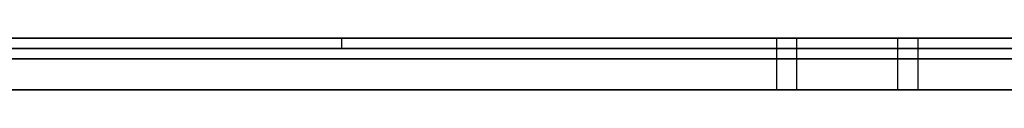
# Model space of a CAD drawing. Extents: x -3.09 to 3.09, y 0 to 2.31.
# Tile 59 of 177: x -2.258141 to -2.248591, y 2.2345 to 2.235. Entities that reach past the tile are written whole.
import ezdxf

# ---------------------------------------------------------------- set-up
doc = ezdxf.new("R2010")
doc.units = 0
doc.layers.get('0').update_dxf_attribs({"linetype": 'CONTINUOUS'})

# ---------------------------------------------------------------- blocks, each defined once
blk = doc.blocks.new('*U1')
at = {"extrusion": (0, 1, 0)}
for p, q in [((3.018, 2.235, -0.83), (-3.018, 2.235, -0.83)), ((-3.018, 2.235, 0.83), (3.018, 2.235, 0.83)), ((-2.798, 2.235, -0.725), (-1.678, 2.235, -0.725)), ((-1.678, 2.235, -0.365), (-2.798, 2.235, -0.365)), ((-2.2290743, 2.235, -0.0015024), (-2.2672584, 2.235, -0.0015024)), ((-2.2672584, 2.235, -0.0915024), (-2.2309066, 2.235, -0.0915024)), ((-2.2550189, 2.235, -0.0123493), (-2.2301737, 2.235, -0.0123493)), ((-2.2315662, 2.235, -0.0436441), (-2.2550189, 2.235, -0.0436441)), ((-2.2550189, 2.235, -0.0436441), (-2.2550189, 2.235, -0.0123493)), ((-2.2550189, 2.235, -0.0536848), (-2.233545, 2.235, -0.0536848)), ((-2.2325922, 2.235, -0.0812418), (-2.2550189, 2.235, -0.0812418)), ((-2.2550189, 2.235, -0.0812418), (-2.2550189, 2.235, -0.0536848)), ((-2.2672584, 2.2349, -0.0015024), (-2.2290743, 2.2349, -0.0015024)), ((-2.2309066, 2.2349, -0.0915024), (-2.2672584, 2.2349, -0.0915024)), ((-2.2550189, 2.2349, -0.0536848), (-2.233545, 2.2349, -0.0536848)), ((-2.2550189, 2.2349, -0.0812418), (-2.2550189, 2.2349, -0.0536848)), ((-2.2325922, 2.2349, -0.0812418), (-2.2550189, 2.2349, -0.0812418)), ((-2.2550189, 2.2349, -0.0123493), (-2.2301737, 2.2349, -0.0123493)), ((-2.2550189, 2.2349, -0.0436441), (-2.2550189, 2.2349, -0.0123493)), ((-2.2315662, 2.2349, -0.0436441), (-2.2550189, 2.2349, -0.0436441)), ((-1.678, 2.2348, -0.725), (-2.798, 2.2348, -0.725)), ((-2.798, 2.2348, -0.365), (-1.678, 2.2348, -0.365)), ((-2.2784693, 2.2348, -0.6146928), (-2.2390408, 2.2348, -0.6146928)), ((-2.2434489, 2.2348, -0.5982847), (-2.2621836, 2.2348, -0.5982847)), ((-2.2390408, 2.2345, -0.6146928), (-2.2784693, 2.2345, -0.6146928)), ((-2.2434489, 2.2345, -0.5982847), (-2.2621836, 2.2345, -0.5982847))]:
    blk.add_line(p, q, dxfattribs=at)
for p, q in [((3.018, 2.235, -0.83), (-3.018, 2.235, -0.83)), ((-2.798, 2.235, -0.725), (-1.678, 2.235, -0.725)), ((-2.2672584, 2.235, -0.0915024), (-2.2309066, 2.235, -0.0915024)), ((-2.2550189, 2.235, -0.0536848), (-2.233545, 2.235, -0.0536848)), ((-2.2550189, 2.235, -0.0536848), (-2.2550189, 2.2349, -0.0536848)), ((-2.2550189, 2.235, -0.0123493), (-2.2301737, 2.235, -0.0123493)), ((-2.2550189, 2.235, -0.0123493), (-2.2550189, 2.2349, -0.0123493)), ((-2.2508017, 2.235, -0.1570873), (-2.2508017, 2.2345, -0.1570873)), ((-2.2508017, 2.235, -0.1570873), (-2.2508017, 2.2345, -0.1570873)), ((-2.2506057, 2.235, -0.1708996), (-2.2506057, 2.2345, -0.1708996)), ((-2.2506057, 2.235, -0.1708996), (-2.2506057, 2.2345, -0.1708996)), ((-2.2496262, 2.235, -0.2675853), (-2.2496262, 2.2345, -0.2675853)), ((-2.2496262, 2.235, -0.2675853), (-2.2496262, 2.2345, -0.2675853)), ((-2.2494302, 2.235, -0.2813975), (-2.2494302, 2.2345, -0.2813975)), ((-2.2494302, 2.235, -0.2813975), (-2.2494302, 2.2345, -0.2813975)), ((-2.2309066, 2.2349, -0.0915024), (-2.2672584, 2.2349, -0.0915024)), ((-2.2550189, 2.2349, -0.0536848), (-2.233545, 2.2349, -0.0536848)), ((-2.2550189, 2.2349, -0.0123493), (-2.2301737, 2.2349, -0.0123493)), ((-1.678, 2.2348, -0.725), (-2.798, 2.2348, -0.725)), ((-2.2784693, 2.2348, -0.6146928), (-2.2390408, 2.2348, -0.6146928)), ((-2.2390408, 2.2345, -0.6146928), (-2.2784693, 2.2345, -0.6146928))]:
    blk.add_line(p, q)
at = {"extrusion": (0, 0, -1)}
for p, q in [((-3.018, 2.235, 0.83), (3.018, 2.235, 0.83)), ((-1.678, 2.235, -0.365), (-2.798, 2.235, -0.365)), ((-2.2290743, 2.235, -0.0015024), (-2.2672584, 2.235, -0.0015024)), ((-2.2325922, 2.235, -0.0812418), (-2.2550189, 2.235, -0.0812418)), ((-2.2550189, 2.235, -0.0812418), (-2.2550189, 2.2349, -0.0812418)), ((-2.2315662, 2.235, -0.0436441), (-2.2550189, 2.235, -0.0436441)), ((-2.2550189, 2.235, -0.0436441), (-2.2550189, 2.2349, -0.0436441)), ((-2.2672584, 2.2349, -0.0015024), (-2.2290743, 2.2349, -0.0015024)), ((-2.2325922, 2.2349, -0.0812418), (-2.2550189, 2.2349, -0.0812418)), ((-2.2315662, 2.2349, -0.0436441), (-2.2550189, 2.2349, -0.0436441)), ((-2.798, 2.2348, -0.365), (-1.678, 2.2348, -0.365)), ((-2.2434489, 2.2348, -0.5982847), (-2.2621836, 2.2348, -0.5982847)), ((-2.2434489, 2.2345, -0.5982847), (-2.2621836, 2.2345, -0.5982847))]:
    blk.add_line(p, q, dxfattribs=at)
at = {"extrusion": (-1, 0, 0)}
for p, q in [((-2.2550189, 2.235, -0.0812418), (-2.2550189, 2.235, -0.0536848)), ((-2.2550189, 2.235, -0.0812418), (-2.2550189, 2.2349, -0.0812418)), ((-2.2550189, 2.235, -0.0536848), (-2.2550189, 2.2349, -0.0536848)), ((-2.2550189, 2.235, -0.0436441), (-2.2550189, 2.235, -0.0123493)), ((-2.2550189, 2.235, -0.0436441), (-2.2550189, 2.2349, -0.0436441)), ((-2.2550189, 2.235, -0.0123493), (-2.2550189, 2.2349, -0.0123493)), ((-2.2550189, 2.2349, -0.0812418), (-2.2550189, 2.2349, -0.0536848)), ((-2.2550189, 2.2349, -0.0436441), (-2.2550189, 2.2349, -0.0123493))]:
    blk.add_line(p, q, dxfattribs=at)
for points in [[(-2.2508, 2.235, -0.157087), (-2.25107, 2.235, -0.157088), (-2.25135, 2.235, -0.157088), (-2.25162, 2.235, -0.15709), (-2.25189, 2.235, -0.157092), (-2.25216, 2.235, -0.157094), (-2.25243, 2.235, -0.157097), (-2.2527, 2.235, -0.1571), (-2.25297, 2.235, -0.157104), (-2.25323, 2.235, -0.157109), (-2.2535, 2.235, -0.157114), (-2.25377, 2.235, -0.157119), (-2.25403, 2.235, -0.157125), (-2.2543, 2.235, -0.157132), (-2.25456, 2.235, -0.157139), (-2.25483, 2.235, -0.157147), (-2.25509, 2.235, -0.157155), (-2.25536, 2.235, -0.157163), (-2.25562, 2.235, -0.157173), (-2.25588, 2.235, -0.157182), (-2.25614, 2.235, -0.157193), (-2.2564, 2.235, -0.157203), (-2.25666, 2.235, -0.157215), (-2.25692, 2.235, -0.157227), (-2.25718, 2.235, -0.157239), (-2.25744, 2.235, -0.157252), (-2.2577, 2.235, -0.157265), (-2.25796, 2.235, -0.157279), (-2.25821, 2.235, -0.157294)], [(-2.2508, 2.235, -0.157087), (-2.25107, 2.235, -0.157088), (-2.25135, 2.235, -0.157088), (-2.25162, 2.235, -0.15709), (-2.25189, 2.235, -0.157092), (-2.25216, 2.235, -0.157094), (-2.25243, 2.235, -0.157097), (-2.2527, 2.235, -0.1571), (-2.25297, 2.235, -0.157104), (-2.25323, 2.235, -0.157109), (-2.2535, 2.235, -0.157114), (-2.25377, 2.235, -0.157119), (-2.25403, 2.235, -0.157125), (-2.2543, 2.235, -0.157132), (-2.25456, 2.235, -0.157139), (-2.25483, 2.235, -0.157147), (-2.25509, 2.235, -0.157155), (-2.25536, 2.235, -0.157163), (-2.25562, 2.235, -0.157173), (-2.25588, 2.235, -0.157182), (-2.25614, 2.235, -0.157193), (-2.2564, 2.235, -0.157203), (-2.25666, 2.235, -0.157215), (-2.25692, 2.235, -0.157227), (-2.25718, 2.235, -0.157239), (-2.25744, 2.235, -0.157252), (-2.2577, 2.235, -0.157265), (-2.25796, 2.235, -0.157279), (-2.25821, 2.235, -0.157294)], [(-2.25851, 2.235, -0.280838), (-2.25813, 2.235, -0.280885), (-2.25775, 2.235, -0.280931), (-2.25737, 2.235, -0.280974), (-2.25699, 2.235, -0.281016), (-2.25661, 2.235, -0.281055), (-2.25622, 2.235, -0.281092), (-2.25583, 2.235, -0.281127), (-2.25544, 2.235, -0.281159), (-2.25505, 2.235, -0.28119), (-2.25466, 2.235, -0.281219), (-2.25427, 2.235, -0.281245), (-2.25387, 2.235, -0.28127), (-2.25348, 2.235, -0.281292), (-2.25308, 2.235, -0.281312), (-2.25268, 2.235, -0.28133), (-2.25228, 2.235, -0.281346), (-2.25188, 2.235, -0.281359), (-2.25147, 2.235, -0.281371), (-2.25107, 2.235, -0.281381), (-2.25066, 2.235, -0.281388), (-2.25025, 2.235, -0.281393), (-2.24984, 2.235, -0.281396), (-2.24943, 2.235, -0.281398)], [(-2.25851, 2.235, -0.280838), (-2.25813, 2.235, -0.280885), (-2.25775, 2.235, -0.280931), (-2.25737, 2.235, -0.280974), (-2.25699, 2.235, -0.281016), (-2.25661, 2.235, -0.281055), (-2.25622, 2.235, -0.281092), (-2.25583, 2.235, -0.281127), (-2.25544, 2.235, -0.281159), (-2.25505, 2.235, -0.28119), (-2.25466, 2.235, -0.281219), (-2.25427, 2.235, -0.281245), (-2.25387, 2.235, -0.28127), (-2.25348, 2.235, -0.281292), (-2.25308, 2.235, -0.281312), (-2.25268, 2.235, -0.28133), (-2.25228, 2.235, -0.281346), (-2.25188, 2.235, -0.281359), (-2.25147, 2.235, -0.281371), (-2.25107, 2.235, -0.281381), (-2.25066, 2.235, -0.281388), (-2.25025, 2.235, -0.281393), (-2.24984, 2.235, -0.281396), (-2.24943, 2.235, -0.281398)], [(-2.25831, 2.235, -0.171421), (-2.25808, 2.235, -0.171391), (-2.25784, 2.235, -0.171362), (-2.25761, 2.235, -0.171333), (-2.25738, 2.235, -0.171306), (-2.25715, 2.235, -0.171279), (-2.25692, 2.235, -0.171253), (-2.25669, 2.235, -0.171228), (-2.25646, 2.235, -0.171205), (-2.25624, 2.235, -0.171182), (-2.25601, 2.235, -0.171159), (-2.25578, 2.235, -0.171138), (-2.25555, 2.235, -0.171118), (-2.25532, 2.235, -0.171099), (-2.25509, 2.235, -0.17108), (-2.25487, 2.235, -0.171062), (-2.25464, 2.235, -0.171046), (-2.25441, 2.235, -0.17103), (-2.25419, 2.235, -0.171015), (-2.25396, 2.235, -0.171001), (-2.25374, 2.235, -0.170988), (-2.25351, 2.235, -0.170976), (-2.25329, 2.235, -0.170965), (-2.25306, 2.235, -0.170954), (-2.25284, 2.235, -0.170945), (-2.25261, 2.235, -0.170936), (-2.25239, 2.235, -0.170928), (-2.25216, 2.235, -0.170922), (-2.25194, 2.235, -0.170916), (-2.25172, 2.235, -0.170911), (-2.25149, 2.235, -0.170907), (-2.25127, 2.235, -0.170904), (-2.25105, 2.235, -0.170901), (-2.25083, 2.235, -0.1709), (-2.25061, 2.235, -0.1709)], [(-2.25831, 2.235, -0.171421), (-2.25808, 2.235, -0.171391), (-2.25784, 2.235, -0.171362), (-2.25761, 2.235, -0.171333), (-2.25738, 2.235, -0.171306), (-2.25715, 2.235, -0.171279), (-2.25692, 2.235, -0.171253), (-2.25669, 2.235, -0.171228), (-2.25646, 2.235, -0.171205), (-2.25624, 2.235, -0.171182), (-2.25601, 2.235, -0.171159), (-2.25578, 2.235, -0.171138), (-2.25555, 2.235, -0.171118), (-2.25532, 2.235, -0.171099), (-2.25509, 2.235, -0.17108), (-2.25487, 2.235, -0.171062), (-2.25464, 2.235, -0.171046), (-2.25441, 2.235, -0.17103), (-2.25419, 2.235, -0.171015), (-2.25396, 2.235, -0.171001), (-2.25374, 2.235, -0.170988), (-2.25351, 2.235, -0.170976), (-2.25329, 2.235, -0.170965), (-2.25306, 2.235, -0.170954), (-2.25284, 2.235, -0.170945), (-2.25261, 2.235, -0.170936), (-2.25239, 2.235, -0.170928), (-2.25216, 2.235, -0.170922), (-2.25194, 2.235, -0.170916), (-2.25172, 2.235, -0.170911), (-2.25149, 2.235, -0.170907), (-2.25127, 2.235, -0.170904), (-2.25105, 2.235, -0.170901), (-2.25083, 2.235, -0.1709), (-2.25061, 2.235, -0.1709)], [(-2.24963, 2.235, -0.267585), (-2.24989, 2.235, -0.267585), (-2.25016, 2.235, -0.267583), (-2.25043, 2.235, -0.26758), (-2.25069, 2.235, -0.267576), (-2.25096, 2.235, -0.267571), (-2.25122, 2.235, -0.267564), (-2.25148, 2.235, -0.267557), (-2.25174, 2.235, -0.267548), (-2.252, 2.235, -0.267538), (-2.25226, 2.235, -0.267527), (-2.25252, 2.235, -0.267515), (-2.25277, 2.235, -0.267502), (-2.25303, 2.235, -0.267487), (-2.25328, 2.235, -0.267472), (-2.25353, 2.235, -0.267455), (-2.25378, 2.235, -0.267437), (-2.25403, 2.235, -0.267418), (-2.25428, 2.235, -0.267397), (-2.25453, 2.235, -0.267376), (-2.25478, 2.235, -0.267353), (-2.25503, 2.235, -0.26733), (-2.25527, 2.235, -0.267305), (-2.25551, 2.235, -0.267278), (-2.25576, 2.235, -0.267251), (-2.256, 2.235, -0.267223), (-2.25624, 2.235, -0.267193), (-2.25648, 2.235, -0.267162), (-2.25672, 2.235, -0.267131), (-2.25695, 2.235, -0.267098), (-2.25719, 2.235, -0.267063), (-2.25743, 2.235, -0.267028), (-2.25766, 2.235, -0.266991), (-2.25789, 2.235, -0.266954), (-2.25812, 2.235, -0.266915), (-2.25835, 2.235, -0.266875)], [(-2.24963, 2.235, -0.267585), (-2.24989, 2.235, -0.267585), (-2.25016, 2.235, -0.267583), (-2.25043, 2.235, -0.26758), (-2.25069, 2.235, -0.267576), (-2.25096, 2.235, -0.267571), (-2.25122, 2.235, -0.267564), (-2.25148, 2.235, -0.267557), (-2.25174, 2.235, -0.267548), (-2.252, 2.235, -0.267538), (-2.25226, 2.235, -0.267527), (-2.25252, 2.235, -0.267515), (-2.25277, 2.235, -0.267502), (-2.25303, 2.235, -0.267487), (-2.25328, 2.235, -0.267472), (-2.25353, 2.235, -0.267455), (-2.25378, 2.235, -0.267437), (-2.25403, 2.235, -0.267418), (-2.25428, 2.235, -0.267397), (-2.25453, 2.235, -0.267376), (-2.25478, 2.235, -0.267353), (-2.25503, 2.235, -0.26733), (-2.25527, 2.235, -0.267305), (-2.25551, 2.235, -0.267278), (-2.25576, 2.235, -0.267251), (-2.256, 2.235, -0.267223), (-2.25624, 2.235, -0.267193), (-2.25648, 2.235, -0.267162), (-2.25672, 2.235, -0.267131), (-2.25695, 2.235, -0.267098), (-2.25719, 2.235, -0.267063), (-2.25743, 2.235, -0.267028), (-2.25766, 2.235, -0.266991), (-2.25789, 2.235, -0.266954), (-2.25812, 2.235, -0.266915), (-2.25835, 2.235, -0.266875)], [(-2.24858, 2.235, -0.211609), (-2.24873, 2.235, -0.211632), (-2.24888, 2.235, -0.211655), (-2.24903, 2.235, -0.211678), (-2.24918, 2.235, -0.211702), (-2.24933, 2.235, -0.211725), (-2.24948, 2.235, -0.211748), (-2.24963, 2.235, -0.211772), (-2.24978, 2.235, -0.211796), (-2.24993, 2.235, -0.211819), (-2.25008, 2.235, -0.211843), (-2.25023, 2.235, -0.211867), (-2.25038, 2.235, -0.211891), (-2.25053, 2.235, -0.211915), (-2.25068, 2.235, -0.21194), (-2.25083, 2.235, -0.211964), (-2.25098, 2.235, -0.211989), (-2.25114, 2.235, -0.212013), (-2.25129, 2.235, -0.212038), (-2.25144, 2.235, -0.212063), (-2.25159, 2.235, -0.212088), (-2.25175, 2.235, -0.212113), (-2.2519, 2.235, -0.212138), (-2.25205, 2.235, -0.212163), (-2.2522, 2.235, -0.212188), (-2.25236, 2.235, -0.212214), (-2.25251, 2.235, -0.212239), (-2.25266, 2.235, -0.212265), (-2.25282, 2.235, -0.212291), (-2.25297, 2.235, -0.212317), (-2.25312, 2.235, -0.212343), (-2.25328, 2.235, -0.212369), (-2.25343, 2.235, -0.212395), (-2.25359, 2.235, -0.212421), (-2.25374, 2.235, -0.212448), (-2.2539, 2.235, -0.212474), (-2.25405, 2.235, -0.212501), (-2.25421, 2.235, -0.212528), (-2.25436, 2.235, -0.212555), (-2.25452, 2.235, -0.212582), (-2.25467, 2.235, -0.212609), (-2.25483, 2.235, -0.212636), (-2.25498, 2.235, -0.212663), (-2.25514, 2.235, -0.212691), (-2.2553, 2.235, -0.212718), (-2.25545, 2.235, -0.212746), (-2.25561, 2.235, -0.212773), (-2.25577, 2.235, -0.212801), (-2.25592, 2.235, -0.212829), (-2.25608, 2.235, -0.212857), (-2.25624, 2.235, -0.212885), (-2.25639, 2.235, -0.212914), (-2.25655, 2.235, -0.212942), (-2.25671, 2.235, -0.212971), (-2.25687, 2.235, -0.212999), (-2.25702, 2.235, -0.213028), (-2.25718, 2.235, -0.213057), (-2.25734, 2.235, -0.213085), (-2.2575, 2.235, -0.213114), (-2.25766, 2.235, -0.213144), (-2.25782, 2.235, -0.213173), (-2.25798, 2.235, -0.213202), (-2.25813, 2.235, -0.213232), (-2.25829, 2.235, -0.213261)], [(-2.24858, 2.235, -0.211609), (-2.24873, 2.235, -0.211632), (-2.24888, 2.235, -0.211655), (-2.24903, 2.235, -0.211678), (-2.24918, 2.235, -0.211702), (-2.24933, 2.235, -0.211725), (-2.24948, 2.235, -0.211748), (-2.24963, 2.235, -0.211772), (-2.24978, 2.235, -0.211796), (-2.24993, 2.235, -0.211819), (-2.25008, 2.235, -0.211843), (-2.25023, 2.235, -0.211867), (-2.25038, 2.235, -0.211891), (-2.25053, 2.235, -0.211915), (-2.25068, 2.235, -0.21194), (-2.25083, 2.235, -0.211964), (-2.25098, 2.235, -0.211989), (-2.25114, 2.235, -0.212013), (-2.25129, 2.235, -0.212038), (-2.25144, 2.235, -0.212063), (-2.25159, 2.235, -0.212088), (-2.25175, 2.235, -0.212113), (-2.2519, 2.235, -0.212138), (-2.25205, 2.235, -0.212163), (-2.2522, 2.235, -0.212188), (-2.25236, 2.235, -0.212214), (-2.25251, 2.235, -0.212239), (-2.25266, 2.235, -0.212265), (-2.25282, 2.235, -0.212291), (-2.25297, 2.235, -0.212317), (-2.25312, 2.235, -0.212343), (-2.25328, 2.235, -0.212369), (-2.25343, 2.235, -0.212395), (-2.25359, 2.235, -0.212421), (-2.25374, 2.235, -0.212448), (-2.2539, 2.235, -0.212474), (-2.25405, 2.235, -0.212501), (-2.25421, 2.235, -0.212528), (-2.25436, 2.235, -0.212555), (-2.25452, 2.235, -0.212582), (-2.25467, 2.235, -0.212609), (-2.25483, 2.235, -0.212636), (-2.25498, 2.235, -0.212663), (-2.25514, 2.235, -0.212691), (-2.2553, 2.235, -0.212718), (-2.25545, 2.235, -0.212746), (-2.25561, 2.235, -0.212773), (-2.25577, 2.235, -0.212801), (-2.25592, 2.235, -0.212829), (-2.25608, 2.235, -0.212857), (-2.25624, 2.235, -0.212885), (-2.25639, 2.235, -0.212914), (-2.25655, 2.235, -0.212942), (-2.25671, 2.235, -0.212971), (-2.25687, 2.235, -0.212999), (-2.25702, 2.235, -0.213028), (-2.25718, 2.235, -0.213057), (-2.25734, 2.235, -0.213085), (-2.2575, 2.235, -0.213114), (-2.25766, 2.235, -0.213144), (-2.25782, 2.235, -0.213173), (-2.25798, 2.235, -0.213202), (-2.25813, 2.235, -0.213232), (-2.25829, 2.235, -0.213261)], [(-2.25826, 2.235, -0.229876), (-2.25814, 2.235, -0.229849), (-2.25801, 2.235, -0.229823), (-2.25788, 2.235, -0.229796), (-2.25775, 2.235, -0.229769), (-2.25762, 2.235, -0.229742), (-2.25749, 2.235, -0.229715), (-2.25735, 2.235, -0.229688), (-2.25722, 2.235, -0.229661), (-2.25708, 2.235, -0.229634), (-2.25695, 2.235, -0.229606), (-2.25681, 2.235, -0.229579), (-2.25667, 2.235, -0.229551), (-2.25654, 2.235, -0.229524), (-2.2564, 2.235, -0.229496), (-2.25626, 2.235, -0.229468), (-2.25612, 2.235, -0.22944), (-2.25597, 2.235, -0.229412), (-2.25583, 2.235, -0.229384), (-2.25569, 2.235, -0.229356), (-2.25554, 2.235, -0.229327), (-2.25539, 2.235, -0.229299), (-2.25525, 2.235, -0.22927), (-2.2551, 2.235, -0.229242), (-2.25495, 2.235, -0.229213), (-2.2548, 2.235, -0.229184), (-2.25465, 2.235, -0.229155), (-2.2545, 2.235, -0.229126), (-2.25435, 2.235, -0.229097), (-2.25419, 2.235, -0.229068), (-2.25404, 2.235, -0.229038), (-2.25388, 2.235, -0.229009), (-2.25373, 2.235, -0.22898), (-2.25357, 2.235, -0.22895), (-2.25341, 2.235, -0.22892), (-2.25325, 2.235, -0.22889), (-2.25309, 2.235, -0.228861), (-2.25293, 2.235, -0.228831), (-2.25277, 2.235, -0.228801), (-2.2526, 2.235, -0.22877), (-2.25244, 2.235, -0.22874), (-2.25227, 2.235, -0.22871), (-2.25211, 2.235, -0.228679), (-2.25194, 2.235, -0.228649), (-2.25177, 2.235, -0.228618), (-2.25161, 2.235, -0.228587), (-2.25144, 2.235, -0.228556), (-2.25126, 2.235, -0.228525), (-2.25109, 2.235, -0.228494), (-2.25092, 2.235, -0.228463), (-2.25075, 2.235, -0.228432), (-2.25057, 2.235, -0.228401), (-2.2504, 2.235, -0.228369), (-2.25022, 2.235, -0.228338), (-2.25004, 2.235, -0.228306), (-2.24987, 2.235, -0.228274), (-2.24969, 2.235, -0.228243), (-2.24951, 2.235, -0.228211), (-2.24933, 2.235, -0.228179), (-2.24914, 2.235, -0.228147), (-2.24896, 2.235, -0.228114), (-2.24878, 2.235, -0.228082), (-2.24859, 2.235, -0.22805)], [(-2.25826, 2.235, -0.229876), (-2.25814, 2.235, -0.229849), (-2.25801, 2.235, -0.229823), (-2.25788, 2.235, -0.229796), (-2.25775, 2.235, -0.229769), (-2.25762, 2.235, -0.229742), (-2.25749, 2.235, -0.229715), (-2.25735, 2.235, -0.229688), (-2.25722, 2.235, -0.229661), (-2.25708, 2.235, -0.229634), (-2.25695, 2.235, -0.229606), (-2.25681, 2.235, -0.229579), (-2.25667, 2.235, -0.229551), (-2.25654, 2.235, -0.229524), (-2.2564, 2.235, -0.229496), (-2.25626, 2.235, -0.229468), (-2.25612, 2.235, -0.22944), (-2.25597, 2.235, -0.229412), (-2.25583, 2.235, -0.229384), (-2.25569, 2.235, -0.229356), (-2.25554, 2.235, -0.229327), (-2.25539, 2.235, -0.229299), (-2.25525, 2.235, -0.22927), (-2.2551, 2.235, -0.229242), (-2.25495, 2.235, -0.229213), (-2.2548, 2.235, -0.229184), (-2.25465, 2.235, -0.229155), (-2.2545, 2.235, -0.229126), (-2.25435, 2.235, -0.229097), (-2.25419, 2.235, -0.229068), (-2.25404, 2.235, -0.229038), (-2.25388, 2.235, -0.229009), (-2.25373, 2.235, -0.22898), (-2.25357, 2.235, -0.22895), (-2.25341, 2.235, -0.22892), (-2.25325, 2.235, -0.22889), (-2.25309, 2.235, -0.228861), (-2.25293, 2.235, -0.228831), (-2.25277, 2.235, -0.228801), (-2.2526, 2.235, -0.22877), (-2.25244, 2.235, -0.22874), (-2.25227, 2.235, -0.22871), (-2.25211, 2.235, -0.228679), (-2.25194, 2.235, -0.228649), (-2.25177, 2.235, -0.228618), (-2.25161, 2.235, -0.228587), (-2.25144, 2.235, -0.228556), (-2.25126, 2.235, -0.228525), (-2.25109, 2.235, -0.228494), (-2.25092, 2.235, -0.228463), (-2.25075, 2.235, -0.228432), (-2.25057, 2.235, -0.228401), (-2.2504, 2.235, -0.228369), (-2.25022, 2.235, -0.228338), (-2.25004, 2.235, -0.228306), (-2.24987, 2.235, -0.228274), (-2.24969, 2.235, -0.228243), (-2.24951, 2.235, -0.228211), (-2.24933, 2.235, -0.228179), (-2.24914, 2.235, -0.228147), (-2.24896, 2.235, -0.228114), (-2.24878, 2.235, -0.228082), (-2.24859, 2.235, -0.22805)], [(-2.24856, 2.235, -0.157113), (-2.24881, 2.235, -0.157108), (-2.24905, 2.235, -0.157103), (-2.2493, 2.235, -0.157099), (-2.24955, 2.235, -0.157095), (-2.2498, 2.235, -0.157092), (-2.25005, 2.235, -0.15709), (-2.2503, 2.235, -0.157089), (-2.25055, 2.235, -0.157088), (-2.2508, 2.235, -0.157087)], [(-2.24856, 2.235, -0.157113), (-2.24881, 2.235, -0.157108), (-2.24905, 2.235, -0.157103), (-2.2493, 2.235, -0.157099), (-2.24955, 2.235, -0.157095), (-2.2498, 2.235, -0.157092), (-2.25005, 2.235, -0.15709), (-2.2503, 2.235, -0.157089), (-2.25055, 2.235, -0.157088), (-2.2508, 2.235, -0.157087)], [(-2.25061, 2.235, -0.1709), (-2.2503, 2.235, -0.1709), (-2.24999, 2.235, -0.170902), (-2.24968, 2.235, -0.170905), (-2.24938, 2.235, -0.170909), (-2.24907, 2.235, -0.170915), (-2.24877, 2.235, -0.170921), (-2.24847, 2.235, -0.170929)], [(-2.25061, 2.235, -0.1709), (-2.2503, 2.235, -0.1709), (-2.24999, 2.235, -0.170902), (-2.24968, 2.235, -0.170905), (-2.24938, 2.235, -0.170909), (-2.24907, 2.235, -0.170915), (-2.24877, 2.235, -0.170921), (-2.24847, 2.235, -0.170929)], [(-2.2484, 2.235, -0.267575), (-2.24864, 2.235, -0.267579), (-2.24889, 2.235, -0.267582), (-2.24913, 2.235, -0.267584), (-2.24938, 2.235, -0.267585), (-2.24963, 2.235, -0.267585)], [(-2.2484, 2.235, -0.267575), (-2.24864, 2.235, -0.267579), (-2.24889, 2.235, -0.267582), (-2.24913, 2.235, -0.267584), (-2.24938, 2.235, -0.267585), (-2.24963, 2.235, -0.267585)], [(-2.24943, 2.235, -0.281398), (-2.24917, 2.235, -0.281397), (-2.2489, 2.235, -0.281396), (-2.24864, 2.235, -0.281395), (-2.24838, 2.235, -0.281393)], [(-2.24943, 2.235, -0.281398), (-2.24917, 2.235, -0.281397), (-2.2489, 2.235, -0.281396), (-2.24864, 2.235, -0.281395), (-2.24838, 2.235, -0.281393)], [(-2.25827, 2.2348, -0.53706), (-2.25801, 2.2348, -0.53706), (-2.25776, 2.2348, -0.537061), (-2.25752, 2.2348, -0.537062), (-2.25727, 2.2348, -0.537064), (-2.25702, 2.2348, -0.537066), (-2.25677, 2.2348, -0.537069), (-2.25653, 2.2348, -0.537072), (-2.25628, 2.2348, -0.537076), (-2.25604, 2.2348, -0.53708), (-2.2558, 2.2348, -0.537084), (-2.25555, 2.2348, -0.537089), (-2.25531, 2.2348, -0.537095), (-2.25507, 2.2348, -0.537101), (-2.25483, 2.2348, -0.537108), (-2.25459, 2.2348, -0.537115), (-2.25436, 2.2348, -0.537122), (-2.25412, 2.2348, -0.53713), (-2.25388, 2.2348, -0.537138), (-2.25365, 2.2348, -0.537147), (-2.25341, 2.2348, -0.537157), (-2.25318, 2.2348, -0.537167), (-2.25295, 2.2348, -0.537177), (-2.25272, 2.2348, -0.537188), (-2.25249, 2.2348, -0.537199), (-2.25226, 2.2348, -0.537211), (-2.25203, 2.2348, -0.537224), (-2.2518, 2.2348, -0.537236), (-2.25157, 2.2348, -0.53725), (-2.25134, 2.2348, -0.537263), (-2.25112, 2.2348, -0.537278), (-2.25089, 2.2348, -0.537292), (-2.25067, 2.2348, -0.537308), (-2.25045, 2.2348, -0.537323), (-2.25023, 2.2348, -0.53734), (-2.25, 2.2348, -0.537356), (-2.24978, 2.2348, -0.537373), (-2.24956, 2.2348, -0.537391), (-2.24935, 2.2348, -0.537409), (-2.24913, 2.2348, -0.537428), (-2.24891, 2.2348, -0.537447), (-2.2487, 2.2348, -0.537466), (-2.24848, 2.2348, -0.537486)], [(-2.25827, 2.2348, -0.53706), (-2.25801, 2.2348, -0.53706), (-2.25776, 2.2348, -0.537061), (-2.25752, 2.2348, -0.537062), (-2.25727, 2.2348, -0.537064), (-2.25702, 2.2348, -0.537066), (-2.25677, 2.2348, -0.537069), (-2.25653, 2.2348, -0.537072), (-2.25628, 2.2348, -0.537076), (-2.25604, 2.2348, -0.53708), (-2.2558, 2.2348, -0.537084), (-2.25555, 2.2348, -0.537089), (-2.25531, 2.2348, -0.537095), (-2.25507, 2.2348, -0.537101), (-2.25483, 2.2348, -0.537108), (-2.25459, 2.2348, -0.537115), (-2.25436, 2.2348, -0.537122), (-2.25412, 2.2348, -0.53713), (-2.25388, 2.2348, -0.537138), (-2.25365, 2.2348, -0.537147), (-2.25341, 2.2348, -0.537157), (-2.25318, 2.2348, -0.537167), (-2.25295, 2.2348, -0.537177), (-2.25272, 2.2348, -0.537188), (-2.25249, 2.2348, -0.537199), (-2.25226, 2.2348, -0.537211), (-2.25203, 2.2348, -0.537224), (-2.2518, 2.2348, -0.537236), (-2.25157, 2.2348, -0.53725), (-2.25134, 2.2348, -0.537263), (-2.25112, 2.2348, -0.537278), (-2.25089, 2.2348, -0.537292), (-2.25067, 2.2348, -0.537308), (-2.25045, 2.2348, -0.537323), (-2.25023, 2.2348, -0.53734), (-2.25, 2.2348, -0.537356), (-2.24978, 2.2348, -0.537373), (-2.24956, 2.2348, -0.537391), (-2.24935, 2.2348, -0.537409), (-2.24913, 2.2348, -0.537428), (-2.24891, 2.2348, -0.537447), (-2.2487, 2.2348, -0.537466), (-2.24848, 2.2348, -0.537486)], [(-2.24846, 2.2348, -0.521272), (-2.24877, 2.2348, -0.521247), (-2.24908, 2.2348, -0.521223), (-2.24939, 2.2348, -0.5212), (-2.2497, 2.2348, -0.521178), (-2.25001, 2.2348, -0.521157), (-2.25032, 2.2348, -0.521137), (-2.25063, 2.2348, -0.521117), (-2.25095, 2.2348, -0.521098), (-2.25127, 2.2348, -0.52108), (-2.25158, 2.2348, -0.521063), (-2.2519, 2.2348, -0.521047), (-2.25222, 2.2348, -0.521032), (-2.25254, 2.2348, -0.521017), (-2.25286, 2.2348, -0.521003), (-2.25318, 2.2348, -0.520991), (-2.25351, 2.2348, -0.520978), (-2.25383, 2.2348, -0.520967), (-2.25416, 2.2348, -0.520957), (-2.25448, 2.2348, -0.520947), (-2.25481, 2.2348, -0.520939), (-2.25514, 2.2348, -0.520931), (-2.25547, 2.2348, -0.520924), (-2.2558, 2.2348, -0.520917), (-2.25613, 2.2348, -0.520912), (-2.25646, 2.2348, -0.520907), (-2.2568, 2.2348, -0.520904), (-2.25713, 2.2348, -0.520901), (-2.25747, 2.2348, -0.520899), (-2.2578, 2.2348, -0.520897), (-2.25814, 2.2348, -0.520897)], [(-2.24846, 2.2348, -0.521272), (-2.24877, 2.2348, -0.521247), (-2.24908, 2.2348, -0.521223), (-2.24939, 2.2348, -0.5212), (-2.2497, 2.2348, -0.521178), (-2.25001, 2.2348, -0.521157), (-2.25032, 2.2348, -0.521137), (-2.25063, 2.2348, -0.521117), (-2.25095, 2.2348, -0.521098), (-2.25127, 2.2348, -0.52108), (-2.25158, 2.2348, -0.521063), (-2.2519, 2.2348, -0.521047), (-2.25222, 2.2348, -0.521032), (-2.25254, 2.2348, -0.521017), (-2.25286, 2.2348, -0.521003), (-2.25318, 2.2348, -0.520991), (-2.25351, 2.2348, -0.520978), (-2.25383, 2.2348, -0.520967), (-2.25416, 2.2348, -0.520957), (-2.25448, 2.2348, -0.520947), (-2.25481, 2.2348, -0.520939), (-2.25514, 2.2348, -0.520931), (-2.25547, 2.2348, -0.520924), (-2.2558, 2.2348, -0.520917), (-2.25613, 2.2348, -0.520912), (-2.25646, 2.2348, -0.520907), (-2.2568, 2.2348, -0.520904), (-2.25713, 2.2348, -0.520901), (-2.25747, 2.2348, -0.520899), (-2.2578, 2.2348, -0.520897), (-2.25814, 2.2348, -0.520897)], [(-2.25836, 2.2345, -0.157302), (-2.25798, 2.2345, -0.15728), (-2.25759, 2.2345, -0.157259), (-2.2572, 2.2345, -0.15724), (-2.25681, 2.2345, -0.157221), (-2.25642, 2.2345, -0.157204), (-2.25603, 2.2345, -0.157188), (-2.25563, 2.2345, -0.157173), (-2.25524, 2.2345, -0.157159), (-2.25484, 2.2345, -0.157147), (-2.25444, 2.2345, -0.157136), (-2.25404, 2.2345, -0.157125), (-2.25364, 2.2345, -0.157116), (-2.25324, 2.2345, -0.157109), (-2.25284, 2.2345, -0.157102), (-2.25243, 2.2345, -0.157097), (-2.25203, 2.2345, -0.157093), (-2.25162, 2.2345, -0.15709), (-2.25121, 2.2345, -0.157088), (-2.2508, 2.2345, -0.157087)], [(-2.25836, 2.2345, -0.157302), (-2.25798, 2.2345, -0.15728), (-2.25759, 2.2345, -0.157259), (-2.2572, 2.2345, -0.15724), (-2.25681, 2.2345, -0.157221), (-2.25642, 2.2345, -0.157204), (-2.25603, 2.2345, -0.157188), (-2.25563, 2.2345, -0.157173), (-2.25524, 2.2345, -0.157159), (-2.25484, 2.2345, -0.157147), (-2.25444, 2.2345, -0.157136), (-2.25404, 2.2345, -0.157125), (-2.25364, 2.2345, -0.157116), (-2.25324, 2.2345, -0.157109), (-2.25284, 2.2345, -0.157102), (-2.25243, 2.2345, -0.157097), (-2.25203, 2.2345, -0.157093), (-2.25162, 2.2345, -0.15709), (-2.25121, 2.2345, -0.157088), (-2.2508, 2.2345, -0.157087)], [(-2.24943, 2.2345, -0.281398), (-2.25005, 2.2345, -0.281395), (-2.25066, 2.2345, -0.281388), (-2.25128, 2.2345, -0.281376), (-2.25188, 2.2345, -0.281359), (-2.25249, 2.2345, -0.281338), (-2.25309, 2.2345, -0.281311), (-2.25369, 2.2345, -0.28128), (-2.25428, 2.2345, -0.281244), (-2.25487, 2.2345, -0.281204), (-2.25546, 2.2345, -0.281158), (-2.25604, 2.2345, -0.281108), (-2.25662, 2.2345, -0.281053), (-2.2572, 2.2345, -0.280993), (-2.25777, 2.2345, -0.280929), (-2.25834, 2.2345, -0.280859)], [(-2.24943, 2.2345, -0.281398), (-2.25005, 2.2345, -0.281395), (-2.25066, 2.2345, -0.281388), (-2.25128, 2.2345, -0.281376), (-2.25188, 2.2345, -0.281359), (-2.25249, 2.2345, -0.281338), (-2.25309, 2.2345, -0.281311), (-2.25369, 2.2345, -0.28128), (-2.25428, 2.2345, -0.281244), (-2.25487, 2.2345, -0.281204), (-2.25546, 2.2345, -0.281158), (-2.25604, 2.2345, -0.281108), (-2.25662, 2.2345, -0.281053), (-2.2572, 2.2345, -0.280993), (-2.25777, 2.2345, -0.280929), (-2.25834, 2.2345, -0.280859)], [(-2.25061, 2.2345, -0.1709), (-2.25094, 2.2345, -0.170901), (-2.25127, 2.2345, -0.170904), (-2.25161, 2.2345, -0.170909), (-2.25194, 2.2345, -0.170916), (-2.25228, 2.2345, -0.170925), (-2.25262, 2.2345, -0.170936), (-2.25295, 2.2345, -0.17095), (-2.25329, 2.2345, -0.170965), (-2.25363, 2.2345, -0.170982), (-2.25397, 2.2345, -0.171002), (-2.25431, 2.2345, -0.171023), (-2.25465, 2.2345, -0.171047), (-2.25499, 2.2345, -0.171072), (-2.25534, 2.2345, -0.1711), (-2.25568, 2.2345, -0.171129), (-2.25602, 2.2345, -0.171161), (-2.25637, 2.2345, -0.171194), (-2.25671, 2.2345, -0.17123), (-2.25706, 2.2345, -0.171268), (-2.2574, 2.2345, -0.171308), (-2.25775, 2.2345, -0.17135), (-2.2581, 2.2345, -0.171393), (-2.25844, 2.2345, -0.171439)], [(-2.25061, 2.2345, -0.1709), (-2.25094, 2.2345, -0.170901), (-2.25127, 2.2345, -0.170904), (-2.25161, 2.2345, -0.170909), (-2.25194, 2.2345, -0.170916), (-2.25228, 2.2345, -0.170925), (-2.25262, 2.2345, -0.170936), (-2.25295, 2.2345, -0.17095), (-2.25329, 2.2345, -0.170965), (-2.25363, 2.2345, -0.170982), (-2.25397, 2.2345, -0.171002), (-2.25431, 2.2345, -0.171023), (-2.25465, 2.2345, -0.171047), (-2.25499, 2.2345, -0.171072), (-2.25534, 2.2345, -0.1711), (-2.25568, 2.2345, -0.171129), (-2.25602, 2.2345, -0.171161), (-2.25637, 2.2345, -0.171194), (-2.25671, 2.2345, -0.17123), (-2.25706, 2.2345, -0.171268), (-2.2574, 2.2345, -0.171308), (-2.25775, 2.2345, -0.17135), (-2.2581, 2.2345, -0.171393), (-2.25844, 2.2345, -0.171439)], [(-2.25826, 2.2345, -0.266891), (-2.25791, 2.2345, -0.26695), (-2.25756, 2.2345, -0.267007), (-2.25721, 2.2345, -0.267061), (-2.25685, 2.2345, -0.267112), (-2.2565, 2.2345, -0.26716), (-2.25614, 2.2345, -0.267206), (-2.25577, 2.2345, -0.267249), (-2.25541, 2.2345, -0.26729), (-2.25504, 2.2345, -0.267328), (-2.25467, 2.2345, -0.267364), (-2.2543, 2.2345, -0.267396), (-2.25392, 2.2345, -0.267427), (-2.25354, 2.2345, -0.267454), (-2.25316, 2.2345, -0.267479), (-2.25278, 2.2345, -0.267501), (-2.25239, 2.2345, -0.267521), (-2.25201, 2.2345, -0.267538), (-2.25162, 2.2345, -0.267552), (-2.25122, 2.2345, -0.267564), (-2.25083, 2.2345, -0.267573), (-2.25043, 2.2345, -0.26758), (-2.25003, 2.2345, -0.267584), (-2.24963, 2.2345, -0.267585)], [(-2.25826, 2.2345, -0.266891), (-2.25791, 2.2345, -0.26695), (-2.25756, 2.2345, -0.267007), (-2.25721, 2.2345, -0.267061), (-2.25685, 2.2345, -0.267112), (-2.2565, 2.2345, -0.26716), (-2.25614, 2.2345, -0.267206), (-2.25577, 2.2345, -0.267249), (-2.25541, 2.2345, -0.26729), (-2.25504, 2.2345, -0.267328), (-2.25467, 2.2345, -0.267364), (-2.2543, 2.2345, -0.267396), (-2.25392, 2.2345, -0.267427), (-2.25354, 2.2345, -0.267454), (-2.25316, 2.2345, -0.267479), (-2.25278, 2.2345, -0.267501), (-2.25239, 2.2345, -0.267521), (-2.25201, 2.2345, -0.267538), (-2.25162, 2.2345, -0.267552), (-2.25122, 2.2345, -0.267564), (-2.25083, 2.2345, -0.267573), (-2.25043, 2.2345, -0.26758), (-2.25003, 2.2345, -0.267584), (-2.24963, 2.2345, -0.267585)], [(-2.25828, 2.2345, -0.213259), (-2.25804, 2.2345, -0.213214), (-2.2578, 2.2345, -0.21317), (-2.25756, 2.2345, -0.213126), (-2.25733, 2.2345, -0.213083), (-2.25709, 2.2345, -0.213039), (-2.25685, 2.2345, -0.212996), (-2.25661, 2.2345, -0.212953), (-2.25638, 2.2345, -0.212911), (-2.25614, 2.2345, -0.212868), (-2.2559, 2.2345, -0.212826), (-2.25567, 2.2345, -0.212784), (-2.25543, 2.2345, -0.212742), (-2.2552, 2.2345, -0.212701), (-2.25496, 2.2345, -0.21266), (-2.25473, 2.2345, -0.212619), (-2.25449, 2.2345, -0.212578), (-2.25426, 2.2345, -0.212537), (-2.25403, 2.2345, -0.212497), (-2.2538, 2.2345, -0.212457), (-2.25356, 2.2345, -0.212417), (-2.25333, 2.2345, -0.212378), (-2.2531, 2.2345, -0.212338), (-2.25287, 2.2345, -0.212299), (-2.25264, 2.2345, -0.212261), (-2.25241, 2.2345, -0.212222), (-2.25218, 2.2345, -0.212184), (-2.25195, 2.2345, -0.212146), (-2.25172, 2.2345, -0.212108), (-2.25149, 2.2345, -0.21207), (-2.25126, 2.2345, -0.212033), (-2.25103, 2.2345, -0.211996), (-2.2508, 2.2345, -0.211959), (-2.25057, 2.2345, -0.211922), (-2.25035, 2.2345, -0.211886), (-2.25012, 2.2345, -0.21185), (-2.24989, 2.2345, -0.211814), (-2.24967, 2.2345, -0.211778), (-2.24944, 2.2345, -0.211743), (-2.24922, 2.2345, -0.211708), (-2.24899, 2.2345, -0.211673), (-2.24877, 2.2345, -0.211638), (-2.24854, 2.2345, -0.211604)], [(-2.25828, 2.2345, -0.213259), (-2.25804, 2.2345, -0.213214), (-2.2578, 2.2345, -0.21317), (-2.25756, 2.2345, -0.213126), (-2.25733, 2.2345, -0.213083), (-2.25709, 2.2345, -0.213039), (-2.25685, 2.2345, -0.212996), (-2.25661, 2.2345, -0.212953), (-2.25638, 2.2345, -0.212911), (-2.25614, 2.2345, -0.212868), (-2.2559, 2.2345, -0.212826), (-2.25567, 2.2345, -0.212784), (-2.25543, 2.2345, -0.212742), (-2.2552, 2.2345, -0.212701), (-2.25496, 2.2345, -0.21266), (-2.25473, 2.2345, -0.212619), (-2.25449, 2.2345, -0.212578), (-2.25426, 2.2345, -0.212537), (-2.25403, 2.2345, -0.212497), (-2.2538, 2.2345, -0.212457), (-2.25356, 2.2345, -0.212417), (-2.25333, 2.2345, -0.212378), (-2.2531, 2.2345, -0.212338), (-2.25287, 2.2345, -0.212299), (-2.25264, 2.2345, -0.212261), (-2.25241, 2.2345, -0.212222), (-2.25218, 2.2345, -0.212184), (-2.25195, 2.2345, -0.212146), (-2.25172, 2.2345, -0.212108), (-2.25149, 2.2345, -0.21207), (-2.25126, 2.2345, -0.212033), (-2.25103, 2.2345, -0.211996), (-2.2508, 2.2345, -0.211959), (-2.25057, 2.2345, -0.211922), (-2.25035, 2.2345, -0.211886), (-2.25012, 2.2345, -0.21185), (-2.24989, 2.2345, -0.211814), (-2.24967, 2.2345, -0.211778), (-2.24944, 2.2345, -0.211743), (-2.24922, 2.2345, -0.211708), (-2.24899, 2.2345, -0.211673), (-2.24877, 2.2345, -0.211638), (-2.24854, 2.2345, -0.211604)], [(-2.24855, 2.2345, -0.228043), (-2.24883, 2.2345, -0.228091), (-2.24911, 2.2345, -0.22814), (-2.24938, 2.2345, -0.228188), (-2.24965, 2.2345, -0.228236), (-2.24992, 2.2345, -0.228284), (-2.25019, 2.2345, -0.228332), (-2.25045, 2.2345, -0.228379), (-2.25072, 2.2345, -0.228426), (-2.25098, 2.2345, -0.228473), (-2.25124, 2.2345, -0.22852), (-2.25149, 2.2345, -0.228567), (-2.25175, 2.2345, -0.228613), (-2.252, 2.2345, -0.228659), (-2.25225, 2.2345, -0.228705), (-2.2525, 2.2345, -0.228751), (-2.25274, 2.2345, -0.228796), (-2.25299, 2.2345, -0.228841), (-2.25323, 2.2345, -0.228886), (-2.25347, 2.2345, -0.228931), (-2.2537, 2.2345, -0.228976), (-2.25394, 2.2345, -0.22902), (-2.25417, 2.2345, -0.229064), (-2.2544, 2.2345, -0.229108), (-2.25463, 2.2345, -0.229152), (-2.25486, 2.2345, -0.229195), (-2.25508, 2.2345, -0.229238), (-2.25531, 2.2345, -0.229281), (-2.25553, 2.2345, -0.229324), (-2.25574, 2.2345, -0.229367), (-2.25596, 2.2345, -0.229409), (-2.25617, 2.2345, -0.229451), (-2.25638, 2.2345, -0.229493), (-2.25659, 2.2345, -0.229535), (-2.2568, 2.2345, -0.229577), (-2.25701, 2.2345, -0.229618), (-2.25721, 2.2345, -0.229659), (-2.25741, 2.2345, -0.2297), (-2.25761, 2.2345, -0.22974), (-2.25781, 2.2345, -0.229781), (-2.258, 2.2345, -0.229821), (-2.25819, 2.2345, -0.229861)], [(-2.24855, 2.2345, -0.228043), (-2.24883, 2.2345, -0.228091), (-2.24911, 2.2345, -0.22814), (-2.24938, 2.2345, -0.228188), (-2.24965, 2.2345, -0.228236), (-2.24992, 2.2345, -0.228284), (-2.25019, 2.2345, -0.228332), (-2.25045, 2.2345, -0.228379), (-2.25072, 2.2345, -0.228426), (-2.25098, 2.2345, -0.228473), (-2.25124, 2.2345, -0.22852), (-2.25149, 2.2345, -0.228567), (-2.25175, 2.2345, -0.228613), (-2.252, 2.2345, -0.228659), (-2.25225, 2.2345, -0.228705), (-2.2525, 2.2345, -0.228751), (-2.25274, 2.2345, -0.228796), (-2.25299, 2.2345, -0.228841), (-2.25323, 2.2345, -0.228886), (-2.25347, 2.2345, -0.228931), (-2.2537, 2.2345, -0.228976), (-2.25394, 2.2345, -0.22902), (-2.25417, 2.2345, -0.229064), (-2.2544, 2.2345, -0.229108), (-2.25463, 2.2345, -0.229152), (-2.25486, 2.2345, -0.229195), (-2.25508, 2.2345, -0.229238), (-2.25531, 2.2345, -0.229281), (-2.25553, 2.2345, -0.229324), (-2.25574, 2.2345, -0.229367), (-2.25596, 2.2345, -0.229409), (-2.25617, 2.2345, -0.229451), (-2.25638, 2.2345, -0.229493), (-2.25659, 2.2345, -0.229535), (-2.2568, 2.2345, -0.229577), (-2.25701, 2.2345, -0.229618), (-2.25721, 2.2345, -0.229659), (-2.25741, 2.2345, -0.2297), (-2.25761, 2.2345, -0.22974), (-2.25781, 2.2345, -0.229781), (-2.258, 2.2345, -0.229821), (-2.25819, 2.2345, -0.229861)], [(-2.25827, 2.2345, -0.53706), (-2.25789, 2.2345, -0.537061), (-2.25751, 2.2345, -0.537062), (-2.25714, 2.2345, -0.537065), (-2.25677, 2.2345, -0.537069), (-2.2564, 2.2345, -0.537074), (-2.25603, 2.2345, -0.53708), (-2.25567, 2.2345, -0.537087), (-2.2553, 2.2345, -0.537095), (-2.25494, 2.2345, -0.537104), (-2.25458, 2.2345, -0.537115), (-2.25423, 2.2345, -0.537126), (-2.25387, 2.2345, -0.537139), (-2.25352, 2.2345, -0.537153), (-2.25317, 2.2345, -0.537167), (-2.25282, 2.2345, -0.537183), (-2.25247, 2.2345, -0.5372), (-2.25213, 2.2345, -0.537218), (-2.25178, 2.2345, -0.537237), (-2.25144, 2.2345, -0.537258), (-2.2511, 2.2345, -0.537279), (-2.25076, 2.2345, -0.537301), (-2.25043, 2.2345, -0.537325), (-2.25009, 2.2345, -0.537349), (-2.24976, 2.2345, -0.537375), (-2.24943, 2.2345, -0.537402), (-2.24911, 2.2345, -0.53743), (-2.24878, 2.2345, -0.537459), (-2.24846, 2.2345, -0.537489)], [(-2.25827, 2.2345, -0.53706), (-2.25789, 2.2345, -0.537061), (-2.25751, 2.2345, -0.537062), (-2.25714, 2.2345, -0.537065), (-2.25677, 2.2345, -0.537069), (-2.2564, 2.2345, -0.537074), (-2.25603, 2.2345, -0.53708), (-2.25567, 2.2345, -0.537087), (-2.2553, 2.2345, -0.537095), (-2.25494, 2.2345, -0.537104), (-2.25458, 2.2345, -0.537115), (-2.25423, 2.2345, -0.537126), (-2.25387, 2.2345, -0.537139), (-2.25352, 2.2345, -0.537153), (-2.25317, 2.2345, -0.537167), (-2.25282, 2.2345, -0.537183), (-2.25247, 2.2345, -0.5372), (-2.25213, 2.2345, -0.537218), (-2.25178, 2.2345, -0.537237), (-2.25144, 2.2345, -0.537258), (-2.2511, 2.2345, -0.537279), (-2.25076, 2.2345, -0.537301), (-2.25043, 2.2345, -0.537325), (-2.25009, 2.2345, -0.537349), (-2.24976, 2.2345, -0.537375), (-2.24943, 2.2345, -0.537402), (-2.24911, 2.2345, -0.53743), (-2.24878, 2.2345, -0.537459), (-2.24846, 2.2345, -0.537489)], [(-2.25814, 2.2345, -0.520897), (-2.25763, 2.2345, -0.520898), (-2.25713, 2.2345, -0.520901), (-2.25663, 2.2345, -0.520905), (-2.25613, 2.2345, -0.520912), (-2.25563, 2.2345, -0.52092), (-2.25513, 2.2345, -0.520931), (-2.25464, 2.2345, -0.520943), (-2.25415, 2.2345, -0.520957), (-2.25366, 2.2345, -0.520973), (-2.25317, 2.2345, -0.520991), (-2.25269, 2.2345, -0.521011), (-2.2522, 2.2345, -0.521032), (-2.25172, 2.2345, -0.521056), (-2.25125, 2.2345, -0.521081), (-2.25077, 2.2345, -0.521109), (-2.2503, 2.2345, -0.521138), (-2.24983, 2.2345, -0.521169), (-2.24936, 2.2345, -0.521202), (-2.2489, 2.2345, -0.521237), (-2.24843, 2.2345, -0.521273)], [(-2.25814, 2.2345, -0.520897), (-2.25763, 2.2345, -0.520898), (-2.25713, 2.2345, -0.520901), (-2.25663, 2.2345, -0.520905), (-2.25613, 2.2345, -0.520912), (-2.25563, 2.2345, -0.52092), (-2.25513, 2.2345, -0.520931), (-2.25464, 2.2345, -0.520943), (-2.25415, 2.2345, -0.520957), (-2.25366, 2.2345, -0.520973), (-2.25317, 2.2345, -0.520991), (-2.25269, 2.2345, -0.521011), (-2.2522, 2.2345, -0.521032), (-2.25172, 2.2345, -0.521056), (-2.25125, 2.2345, -0.521081), (-2.25077, 2.2345, -0.521109), (-2.2503, 2.2345, -0.521138), (-2.24983, 2.2345, -0.521169), (-2.24936, 2.2345, -0.521202), (-2.2489, 2.2345, -0.521237), (-2.24843, 2.2345, -0.521273)], [(-2.2508, 2.2345, -0.157087), (-2.25042, 2.2345, -0.157088), (-2.25005, 2.2345, -0.15709), (-2.24967, 2.2345, -0.157094), (-2.2493, 2.2345, -0.157099), (-2.24893, 2.2345, -0.157105), (-2.24856, 2.2345, -0.157113)], [(-2.2508, 2.2345, -0.157087), (-2.25042, 2.2345, -0.157088), (-2.25005, 2.2345, -0.15709), (-2.24967, 2.2345, -0.157094), (-2.2493, 2.2345, -0.157099), (-2.24893, 2.2345, -0.157105), (-2.24856, 2.2345, -0.157113)], [(-2.24832, 2.2345, -0.170934), (-2.24877, 2.2345, -0.170922), (-2.24922, 2.2345, -0.170912), (-2.24968, 2.2345, -0.170905), (-2.25014, 2.2345, -0.170901), (-2.25061, 2.2345, -0.1709)], [(-2.24832, 2.2345, -0.170934), (-2.24877, 2.2345, -0.170922), (-2.24922, 2.2345, -0.170912), (-2.24968, 2.2345, -0.170905), (-2.25014, 2.2345, -0.170901), (-2.25061, 2.2345, -0.1709)], [(-2.24963, 2.2345, -0.267585), (-2.24926, 2.2345, -0.267584), (-2.24889, 2.2345, -0.267582), (-2.24852, 2.2345, -0.267577)], [(-2.24963, 2.2345, -0.267585), (-2.24926, 2.2345, -0.267584), (-2.24889, 2.2345, -0.267582), (-2.24852, 2.2345, -0.267577)], [(-2.24824, 2.2345, -0.281392), (-2.24864, 2.2345, -0.281395), (-2.24903, 2.2345, -0.281397), (-2.24943, 2.2345, -0.281398)], [(-2.24824, 2.2345, -0.281392), (-2.24864, 2.2345, -0.281395), (-2.24903, 2.2345, -0.281397), (-2.24943, 2.2345, -0.281398)]]:
    blk.add_polyline3d(points)

msp = doc.modelspace()

# ---------------------------------------------------------------- block references
msp.add_blockref('*U1', (0, 0))

doc.saveas('drawing.dxf')
